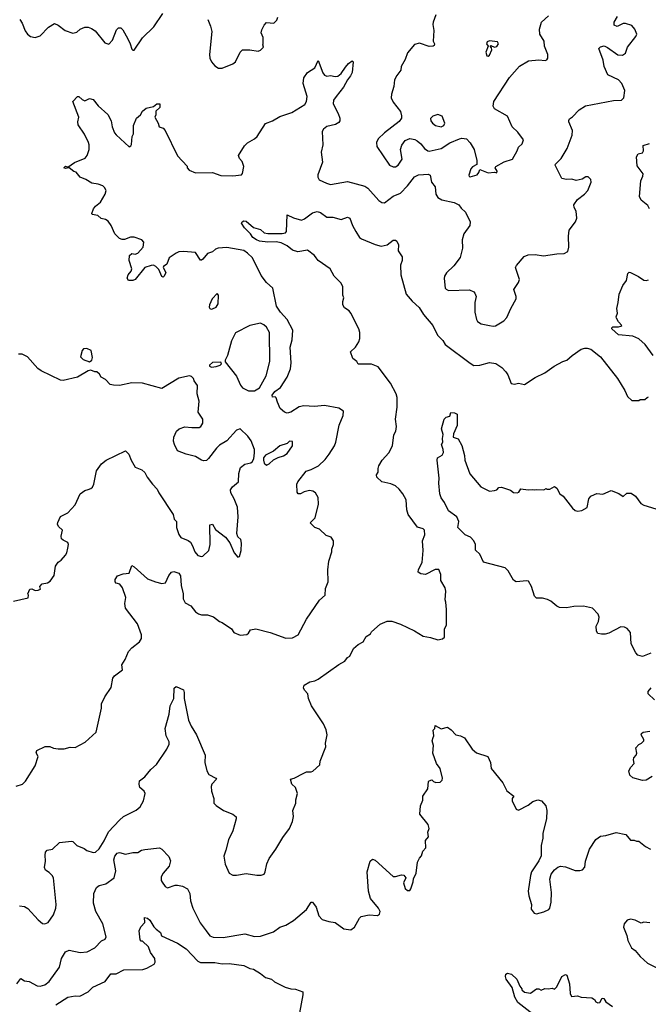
# Model space of a CAD drawing. Extents: x 2239781 to 2394849, y 665654 to 770575.
# Tile 31 of 147: x 2266776 to 2271993, y 722585 to 730764. Entities that reach past the tile are written whole.
import ezdxf

# ---------------------------------------------------------------- set-up
doc = ezdxf.new("R2010")
doc.units = 0

msp = doc.modelspace()

# ---------------------------------------------------------------- linework, layer by layer
at = {"layer": '0CON10XD'}
for points in [[(2266776.7, 730765), (2266796.2, 730735), (2266821.7, 730671.7), (2266840, 730645), (2266865, 730623.8), (2266903.6, 730616.4), (2266945, 730631.2), (2267015, 730701.2), (2267065, 730731.2), (2267095, 730718.8), (2267152.5, 730675), (2267217, 730653), (2267250.7, 730659.3), (2267277.5, 730685), (2267315, 730703.3), (2267345, 730703.3), (2267372, 730692), (2267401.7, 730671.7), (2267482.3, 730572.3), (2267515, 730560), (2267547, 730593), (2267579.3, 730680.7), (2267595, 730697.5), (2267615, 730697.5), (2267630.7, 730680.7), (2267673.8, 730605), (2267693.8, 730565), (2267705, 730520), (2267715, 730510), (2267725, 730510), (2267795, 730613.3), (2267888.8, 730705), (2267962.5, 730815)], [(2270229.2, 730805), (2270206, 730745), (2270204, 730725), (2270213.8, 730675), (2270207.5, 730585), (2270217.5, 730565), (2270215, 730550), (2270206.4, 730543.6), (2270175, 730541.2), (2270095, 730570), (2270053.2, 730556.8), (2269995, 730488.8), (2269975, 730434), (2269941.2, 730375), (2269940, 730345), (2269905, 730300.8), (2269887.5, 730265), (2269881.3, 730208.7), (2269861.9, 730145), (2269860, 730115), (2269875, 730080), (2269935, 730002.5), (2269945.8, 729965.8), (2269943.8, 729945), (2269925, 729918.8), (2269802.2, 729825), (2269750.8, 729775), (2269735.7, 729745), (2269739.7, 729709.7), (2269844.3, 729555), (2269875, 729540.9), (2269895, 729542.7), (2269915.5, 729555), (2269949.3, 729605), (2269936.7, 729685), (2269947.4, 729722.6), (2269975, 729761.4), (2270015, 729778.6), (2270055, 729769.2), (2270075, 729757.5), (2270103.8, 729733.8), (2270136, 729695), (2270163.6, 729673.6), (2270175, 729671.4), (2270275, 729694.7), (2270345, 729741.5), (2270425, 729775.5), (2270445, 729780.6), (2270485, 729775.7), (2270515, 729741.9), (2270547.1, 729687.1), (2270570.6, 729595), (2270568.8, 729561.2), (2270535, 729542), (2270519.2, 729525), (2270503.9, 729473.9), (2270505, 729462.5), (2270515, 729458.8), (2270571.2, 729475), (2270586.7, 729495), (2270595, 729520), (2270665, 729491.2), (2270715, 729497.5), (2270737, 729493), (2270737.5, 729505), (2270722.5, 729535), (2270727.5, 729545), (2270797.4, 729582.6), (2270865, 729606.7), (2270904, 729674), (2270914.3, 729705.7), (2270945, 729732.5), (2270956.7, 729765), (2270910.3, 729830.3), (2270863.8, 729875), (2270825, 729963.3), (2270716.7, 730025), (2270706.2, 730045), (2270712, 730085), (2270839.5, 730285), (2270925, 730377.1), (2270997.6, 730422.4), (2271085, 730430), (2271135.8, 730424.2), (2271149.5, 730430.5), (2271160, 730445), (2271158, 730475), (2271132.5, 730545), (2271129.2, 730585), (2271092.9, 730645), (2271090, 730685), (2271106.2, 730745), (2271165, 730797.5)], [(2267786.7, 725625), (2267786.2, 725655), (2267752, 725745), (2267653.8, 725875), (2267648.6, 725915), (2267657.1, 725965), (2267630, 726045), (2267605.8, 726075.8), (2267575, 726083.8), (2267566.7, 726095), (2267566.7, 726115), (2267587.5, 726145), (2267635, 726161.2), (2267685, 726167.5), (2267705, 726230), (2267725, 726220), (2267835, 726120), (2267903.7, 726093.7), (2267955, 726081.4), (2267986.7, 726085), (2268012.1, 726147.9), (2268034.5, 726175.5), (2268055, 726179.2), (2268095, 726165.7), (2268110.8, 726145), (2268115.4, 726065.4), (2268132.5, 725995), (2268132.9, 725952.9), (2268148.8, 725918.8), (2268195.6, 725895.6), (2268235, 725846), (2268259.7, 725829.7), (2268285, 725821.4), (2268335, 725819.2), (2268384.1, 725804.1), (2268433.9, 725763.9), (2268456, 725756), (2268532.5, 725705), (2268552.5, 725675), (2268605, 725652.9), (2268661.7, 725658.3), (2268675, 725667.5), (2268690, 725695), (2268735, 725703.8), (2268855, 725673.8), (2268985, 725628), (2269039.7, 725630.3), (2269085.6, 725654.4), (2269156.2, 725785), (2269265, 725942.5), (2269310, 725985), (2269315, 726040), (2269336.7, 726095), (2269333.8, 726195), (2269340, 726265), (2269367.5, 726345), (2269367.5, 726365), (2269380, 726405), (2269380, 726435), (2269360, 726465), (2269319.3, 726479.3), (2269265, 726533.3), (2269225, 726546.7), (2269187.5, 726585), (2269228, 726625), (2269255, 726740), (2269252.9, 726795), (2269232, 726835), (2269208, 726848), (2269182.1, 726852.1), (2269137.6, 726842.4), (2269105, 726826.2), (2269086.4, 726826.4), (2269079.3, 726839.3), (2269075.8, 726905), (2269084.2, 726925), (2269153.8, 727015), (2269195, 727026.7), (2269255, 727058.8), (2269309.7, 727110.3), (2269345.5, 727154.5), (2269387.5, 727225), (2269398.6, 727255), (2269426.7, 727395), (2269461.5, 727475), (2269463.1, 727513.1), (2269425, 727538.1), (2269305, 727560.4), (2269221.8, 727551.8), (2269135, 727557.7), (2269095, 727547.5), (2269025, 727502.7), (2268995, 727496.9), (2268974.6, 727504.6), (2268938.6, 727535), (2268915, 727586.7), (2268903, 727623), (2268895, 727630), (2268875, 727627.5), (2268871.2, 727645), (2268893.3, 727675), (2268940, 727710), (2268995.6, 727795), (2269024, 727865), (2269029.2, 727915), (2269019.6, 728045), (2269035.8, 728105.8), (2269041.4, 728185), (2268995.5, 728275), (2268939.5, 728335), (2268906.9, 728385), (2268876.2, 728535), (2268825, 728580), (2268779.5, 728639.5), (2268707.5, 728785), (2268667.1, 728825), (2268635, 728846.2), (2268495, 728870.8), (2268422.6, 728867.4), (2268401.3, 728858.7), (2268375, 728835.8), (2268335, 728821.5), (2268295.6, 728775), (2268285, 728766), (2268275, 728768), (2268235, 728831.4), (2268135, 728839.4), (2268097.5, 728835), (2268075, 728825.8), (2268017.5, 728785), (2267995.4, 728734.6), (2267968.8, 728715), (2267966, 728705), (2267988, 728665), (2267976, 728635), (2267965, 728626.7), (2267955, 728630), (2267929.2, 728689.2), (2267905, 728713.3), (2267885, 728723.8), (2267866.4, 728723.6), (2267815, 728706.7), (2267735, 728606), (2267715, 728598.8), (2267678.3, 728598.3), (2267666.7, 728616.7), (2267676, 728645), (2267700.8, 728675), (2267705.6, 728695), (2267683.3, 728765), (2267687.5, 728805), (2267705, 728822.5), (2267735, 728816.7), (2267755, 728826), (2267800.4, 728875), (2267805, 728916.2), (2267788.8, 728935), (2267725, 728958.8), (2267695, 728956.7), (2267645, 728937.5), (2267625, 728937.5), (2267605, 728947.5), (2267566.4, 728986.4), (2267534.2, 729054.2), (2267509.7, 729089.7), (2267487.5, 729105), (2267453, 729113), (2267425, 729138.6), (2267377, 729147), (2267373.3, 729155), (2267387.9, 729192.1), (2267404.5, 729215.5), (2267445, 729248), (2267484.2, 729315), (2267492, 729345), (2267480.5, 729370.5), (2267465, 729383.8), (2267428.1, 729398.1), (2267375.4, 729405.4), (2267325, 729436.9), (2267278.8, 729455), (2267245, 729498), (2267224.3, 729504.3), (2267185, 729533.3), (2267155, 729527.5), (2267142.5, 729535), (2267155, 729546.7), (2267175, 729540), (2267231.7, 729578.3), (2267318, 729615), (2267335.6, 729635), (2267351.5, 729685), (2267351.8, 729725), (2267345.5, 729745), (2267313.2, 729813.2), (2267261.2, 729891.2), (2267258, 729915), (2267265.8, 729955), (2267217.5, 730085), (2267255, 730127.5), (2267265, 730126.7), (2267295, 730100), (2267315, 730091.2), (2267355, 730110), (2267385, 730101.2), (2267427.9, 730047.9), (2267506.8, 729976.8), (2267534.2, 729925), (2267544.3, 729874.3), (2267562.5, 729825), (2267575, 729808.8), (2267685, 729707.5), (2267697.5, 729715), (2267703, 729727), (2267710, 729795), (2267720, 729815), (2267719.4, 729885), (2267743.8, 729945), (2267778.8, 729975), (2267793.8, 730005), (2267825, 730028.8), (2267885, 730043.8), (2267915, 730064.2), (2267940, 730065), (2267938.1, 730035), (2267906.2, 730005), (2267906.4, 729973.6), (2267897.5, 729955), (2267923.8, 729905), (2267932.5, 729875), (2267965, 729862.5), (2267982.5, 729845), (2268084.2, 729634.2), (2268165, 729547.5), (2268166.7, 729535), (2268183.3, 729515), (2268235, 729492.5), (2268375.9, 729494.1), (2268445, 729470), (2268545, 729468), (2268615.8, 729474.2), (2268624.1, 729485.9), (2268635.8, 729545.8), (2268623.3, 729585), (2268601.2, 729611.2), (2268591.2, 729635), (2268642.5, 729715), (2268665, 729742.5), (2268725, 729773.3), (2268745.9, 729794.1), (2268815, 729902.5), (2268875, 729923.3), (2268935, 729958.8), (2269035, 729992.5), (2269140.9, 730059.1), (2269156.5, 730085), (2269160.4, 730125), (2269128.1, 730235), (2269135, 730282.5), (2269163.8, 730325), (2269225, 730363.3), (2269253.9, 730426.1), (2269291.7, 730321.7), (2269305, 730303.3), (2269325, 730293.8), (2269355, 730300), (2269395, 730291.2), (2269415, 730296.2), (2269445, 730316.2), (2269479.3, 730370.7), (2269505, 730399.2), (2269535, 730422.5), (2269543.3, 730413.3), (2269533.8, 730325), (2269522, 730298), (2269495.9, 730264.1), (2269463.8, 730205), (2269402, 730125), (2269380, 730095), (2269376, 730065), (2269420, 729985), (2269433.3, 729945), (2269433.3, 729925), (2269425, 729910), (2269395.9, 729894.1), (2269323.4, 729876.6), (2269297.5, 729855), (2269286.9, 729835), (2269292.2, 729725), (2269277.1, 729665), (2269288, 729582), (2269249.2, 729475), (2269248.8, 729455), (2269262.5, 729435), (2269322.5, 729405), (2269355, 729396.2), (2269495, 729420.6), (2269640.9, 729380.9), (2269664, 729365), (2269755, 729263.3), (2269780, 729245), (2269803.8, 729243.8), (2269875, 729298.8), (2269935.5, 729324.5), (2269995.3, 729384.7), (2270051.5, 729458.5), (2270085, 729474.4), (2270127.6, 729477.6), (2270165, 729480.6), (2270183.1, 729473.1), (2270194.4, 729415), (2270224.3, 729375), (2270229.4, 729315), (2270247.4, 729287.4), (2270278, 729268), (2270382.5, 729245), (2270420, 729225), (2270438.8, 729198.8), (2270475, 729166.2), (2270514.2, 729085), (2270510.8, 729055), (2270463.1, 728985), (2270446.9, 728935), (2270450.8, 728865), (2270431.1, 728788.9), (2270380.2, 728719.8), (2270317.6, 728662.4), (2270302.5, 728635), (2270299.2, 728615), (2270308, 728535), (2270314.4, 728524.4), (2270335, 728515.8), (2270509.2, 728519.2), (2270543.9, 728503.9), (2270553.6, 728493.6), (2270563.6, 728463.6), (2270554.1, 728414.1), (2270553.3, 728335), (2270566.2, 728275), (2270576.1, 728256.1), (2270605, 728238.8), (2270674.1, 728224.1), (2270705, 728218.8), (2270725, 728222), (2270795, 728262), (2270818.3, 728291.7), (2270850.8, 728365), (2270896.7, 728445), (2270896.7, 728465), (2270876.4, 728523.6), (2270915, 728580), (2270923.3, 728605), (2270890, 728705), (2270898, 728722), (2270962.8, 728797.2), (2270995, 728810), (2271053.2, 728813.2), (2271123.4, 728803.4), (2271235, 728820), (2271295, 728822), (2271325, 728837.5), (2271334.1, 728875.9), (2271329.2, 728965), (2271336.2, 729015), (2271388.8, 729085), (2271400, 729115), (2271394.2, 729174.2), (2271377.5, 729205), (2271375.8, 729225), (2271405, 729270), (2271464, 729315), (2271491.4, 729345), (2271519.2, 729415), (2271515, 729437.5), (2271495, 729457.5), (2271475, 729457.5), (2271445, 729440), (2271395, 729428.8), (2271358.3, 729438.3), (2271315, 729436.2), (2271275, 729446.2), (2271218.8, 729555), (2271222, 729565), (2271268.9, 729611.1), (2271320, 729695), (2271360.5, 729805), (2271364.4, 729845), (2271334.2, 729915), (2271332, 729928), (2271338.3, 729941.7), (2271365, 729957.5), (2271420, 730015), (2271472.3, 730047.7), (2271705, 730093.8), (2271770, 730095), (2271790, 730115), (2271797.5, 730175), (2271774.3, 730235), (2271744.6, 730264.6), (2271656.7, 730306.7), (2271626.7, 730375), (2271617, 730427), (2271581.2, 730525), (2271595, 730540), (2271626.5, 730546.5), (2271655, 730534.4), (2271741.1, 730471.1), (2271779.7, 730470.3), (2271802.5, 730487.5), (2271818.9, 730535), (2271889.2, 730625), (2271897.5, 730645), (2271881.9, 730685), (2271855, 730715.5), (2271805, 730733.1), (2271785, 730731.4), (2271735, 730708.8), (2271709.3, 730719.3), (2271710, 730745), (2271737.9, 730792.1)], [(2268336.2, 730765), (2268360.5, 730710.5), (2268370, 730665), (2268351.2, 730475), (2268353.3, 730445), (2268367.5, 730415), (2268395, 730380), (2268425, 730362.5), (2268455, 730362.5), (2268545, 730397.5), (2268566.7, 730415), (2268605.9, 730494.1), (2268625, 730513.3), (2268685, 730513.3), (2268755, 730502.5), (2268775, 730510), (2268800, 730535), (2268792.5, 730555), (2268797.5, 730565), (2268797.5, 730615), (2268780, 730655), (2268785, 730680), (2268805, 730720), (2268825, 730740), (2268885, 730736.2), (2268908.8, 730761.2), (2268918, 730785)], [(2270665, 730462.5), (2270675, 730470), (2270693, 730513), (2270691.7, 730531.7), (2270680, 730545), (2270685, 730550), (2270715, 730536.7), (2270735, 730541.2), (2270749.4, 730565), (2270740.9, 730580.9), (2270675, 730587.5), (2270655, 730580), (2270650.8, 730565), (2270662.5, 730545), (2270644, 730494), (2270653.9, 730463.9), (2270665, 730462.5)], [(2270275, 729874.3), (2270296, 729885), (2270303.3, 729905), (2270283, 729963), (2270245, 729976.7), (2270205, 729963.3), (2270186.4, 729943.6), (2270188, 729925), (2270200.8, 729905), (2270226.7, 729885), (2270275, 729874.3)], [(2272003.2, 729193.2), (2271989.6, 729219.6), (2271933.8, 729265), (2271918.8, 729295), (2271931.2, 729425), (2271948.8, 729465), (2271950, 729485), (2271900.5, 729550.5), (2271896.2, 729625), (2271909.3, 729650.7), (2271945, 729657.5), (2271953.3, 729675), (2271950.7, 729719.3), (2272002.5, 729735)], [(2267018.8, 723678.8), (2266990.3, 723700.3), (2266980.3, 723720.3), (2266988.9, 723775), (2266985.7, 723825), (2266990.6, 723849.4), (2267002.5, 723865), (2267046.7, 723875), (2267105, 723929.4), (2267205, 723940), (2267217.5, 723937.5), (2267248.8, 723905), (2267309.7, 723879.7), (2267332.3, 723862.3), (2267385, 723846.2), (2267405, 723848.8), (2267434.4, 723875.6), (2267476.5, 723943.5), (2267512.4, 724017.6), (2267604.5, 724115.5), (2267636.7, 724145), (2267742.7, 724197.3), (2267775.5, 724224.5), (2267802.5, 724275), (2267818, 724335), (2267808.8, 724355), (2267774, 724385), (2267766.2, 724415), (2267769.3, 724440.7), (2267814.5, 724475.5), (2267865, 724536), (2267911.7, 724578.3), (2267997.5, 724705), (2268015.6, 724745), (2268016.9, 724765), (2267990, 724815), (2267981.9, 724875), (2268017.1, 724995), (2268025.6, 725065), (2268054.4, 725125), (2268057.5, 725212.5), (2268075, 725226.2), (2268136.2, 725196.2), (2268142, 725175), (2268140, 725125), (2268175.6, 724945), (2268197.8, 724895), (2268243.3, 724825), (2268314, 724655), (2268312.5, 724595), (2268327.5, 724525), (2268345.8, 724495), (2268404, 724465), (2268409.2, 724455), (2268371.1, 724415), (2268364.4, 724395), (2268368.1, 724355), (2268385.8, 724295), (2268386, 724255), (2268405, 724235.8), (2268466, 724196), (2268545.9, 724165.9), (2268573, 724143), (2268573.3, 724125), (2268545, 724027.5), (2268507.6, 723952.4), (2268487.5, 723865), (2268469.2, 723815), (2268479.7, 723749.7), (2268513.9, 723673.9), (2268545, 723657.5), (2268575, 723657.5), (2268655, 723672.5), (2268745, 723658.8), (2268780.7, 723659.3), (2268803.6, 723666.4), (2268813.3, 723685), (2268826.8, 723753.2), (2268845, 723796.7), (2268902, 723875), (2268958.3, 723971.7), (2269015.7, 724044.3), (2269040, 724105), (2269049.2, 724145), (2269042, 724195), (2269067.5, 724255), (2269067.5, 724285), (2269082.5, 724335), (2269065.9, 724385.9), (2269033.8, 724415), (2269022.5, 724455), (2269055, 724462.5), (2269132.5, 724505), (2269155, 724516.7), (2269193.6, 724516.4), (2269207.7, 724522.3), (2269266, 724574), (2269268.8, 724605), (2269316, 724724), (2269313.3, 724755), (2269328.8, 724825), (2269318.8, 724865), (2269296.2, 724915), (2269196.2, 725065), (2269173.3, 725125), (2269166.7, 725165), (2269140, 725195), (2269131.2, 725215), (2269136.7, 725235), (2269185, 725263.3), (2269225, 725272.5), (2269253.6, 725286.4), (2269425, 725408.6), (2269474.1, 725435.9), (2269497.5, 725465), (2269515, 725476.7), (2269545, 725540), (2269585, 725573.8), (2269625, 725596.2), (2269650.3, 725639.7), (2269686.4, 725663.6), (2269695, 725680), (2269766.4, 725743.6), (2269825, 725767.5), (2269865, 725766.7), (2269935, 725743.3), (2270052.5, 725687.5), (2270125, 725643.3), (2270185, 725632.5), (2270245, 725612.5), (2270285, 725620), (2270300, 725635), (2270302.5, 725705), (2270316.7, 725735), (2270316.7, 725865), (2270313.3, 725925), (2270306.7, 725945), (2270313, 726017), (2270306.2, 726045), (2270272, 726105), (2270272, 726155), (2270255, 726196.7), (2270225, 726196.7), (2270145, 726156.2), (2270105, 726160), (2270083.9, 726173.9), (2270085, 726197.5), (2270117.1, 726255), (2270124.5, 726355.5), (2270120, 726435), (2270138, 726485), (2270136.2, 726525), (2270125, 726536), (2270078, 726548), (2270000, 726655), (2269987.9, 726692.1), (2269981.9, 726775), (2269956, 726825), (2269925.7, 726865.7), (2269895, 726891.2), (2269857.3, 726907.3), (2269782.5, 726925), (2269740, 726965), (2269737, 726983), (2269750, 727005), (2269750, 727035), (2269757, 727057), (2269783.3, 727105), (2269840, 727165), (2269870, 727225), (2269882, 727315), (2269896.2, 727345), (2269903.8, 727385), (2269893.8, 727445), (2269907.5, 727545), (2269908.8, 727625), (2269901.2, 727655), (2269853.8, 727745), (2269751.7, 727881.7), (2269695, 727903.1), (2269585, 727903.3), (2269572.5, 727925), (2269540.8, 727950.8), (2269522.5, 728005), (2269562.5, 728045), (2269591.7, 728088.3), (2269600, 728115), (2269600, 728165), (2269590, 728195), (2269523.3, 728325), (2269510, 728345), (2269471.7, 728371.7), (2269458.8, 728395), (2269457, 728423), (2269466.2, 728455), (2269456.4, 728476.4), (2269456.2, 728545), (2269443.8, 728575), (2269386.7, 728635), (2269352.5, 728695), (2269253.6, 728763.6), (2269236.7, 728785), (2269222.5, 728805), (2269165, 728850), (2269085, 728837.1), (2269040.9, 728850.9), (2268995.3, 728885.3), (2268945, 728911.9), (2268905, 728919.4), (2268835, 728915.5), (2268765, 728925.7), (2268740, 728935), (2268710.8, 728955), (2268691.2, 728985), (2268642.5, 729035), (2268617.5, 729075), (2268622.5, 729085), (2268635, 729092.5), (2268655, 729090), (2268715, 729038.8), (2268775, 729020), (2268805, 728994.3), (2268835, 728987.1), (2268955, 728989.2), (2268982.5, 728995), (2268988.8, 729005), (2268995, 729142.5), (2269047.9, 729117.9), (2269115, 729099.2), (2269139.8, 729110.2), (2269205, 729160.8), (2269245, 729170), (2269272.1, 729162.1), (2269325, 729124), (2269375, 729122.9), (2269445, 729104.3), (2269495, 729123.8), (2269515.7, 729115), (2269536.9, 729055), (2269564.6, 729004.6), (2269595, 728956), (2269612.5, 728942.5), (2269725, 728895.6), (2269775, 728884.3), (2269825, 728894.2), (2269875, 728933.8), (2269893.9, 728933.9), (2269905, 728923.3), (2269920, 728895), (2269917.5, 728845), (2269950, 728795), (2269950, 728765), (2269937.5, 728725), (2269938.6, 728645), (2269982.2, 728485), (2270032.7, 728425), (2270092.3, 728372.3), (2270126.9, 728315), (2270203.6, 728223.6), (2270244.2, 728145), (2270288.3, 728098.3), (2270307.5, 728065), (2270515, 727912), (2270545, 727892), (2270595, 727895.8), (2270676.1, 727916.1), (2270727.3, 727907.3), (2270776.2, 727875), (2270809.1, 727839.1), (2270825.8, 727815), (2270855, 727742.5), (2270883, 727737), (2270915, 727746.2), (2270965, 727733.3), (2271055, 727793.3), (2271135, 727830), (2271212.5, 727885), (2271284.1, 727925.9), (2271317.5, 727935), (2271360, 727975), (2271435, 728026.2), (2271465, 728036.7), (2271485, 728036.7), (2271515, 728026.7), (2271596.7, 727965), (2271737.5, 727785), (2271797.5, 727685), (2271820, 727635), (2271855, 727600), (2271915, 727600), (2271925, 727610), (2271965, 727610), (2271983, 727627), (2271995, 727630)], [(2272034.3, 727974.3), (2271965.6, 728065.6), (2271915, 728113.8), (2271865, 728136.7), (2271745, 728147.5), (2271690, 728195), (2271690, 728205), (2271698.3, 728211.7), (2271746.1, 728213.9), (2271765, 728217.5), (2271772.5, 728225), (2271745.8, 728255), (2271730, 728285), (2271727.5, 728295), (2271736.7, 728325), (2271731.2, 728365), (2271744, 728415), (2271751.4, 728485), (2271780.6, 728555), (2271811.7, 728598.3), (2271823, 728657), (2271834.2, 728665.8), (2271845, 728664.2), (2271911.1, 728631.1), (2271955, 728601.4), (2271975, 728597.5), (2271995, 728602)], [(2268365, 728360), (2268375, 728363.3), (2268405, 728377.5), (2268423.3, 728405), (2268426.7, 728475), (2268415, 728490), (2268373.9, 728446.1), (2268350, 728395), (2268347.5, 728375), (2268352.5, 728365), (2268365, 728360)], [(2268675, 727680), (2268725, 727681.9), (2268765.3, 727705), (2268821.2, 727805), (2268851.2, 727925), (2268848.5, 728165), (2268825, 728209.2), (2268800.6, 728230.6), (2268775, 728243.1), (2268685, 728222.9), (2268567.3, 728162.7), (2268532.7, 728097.3), (2268500, 727975), (2268480, 727935), (2268481.7, 727921.7), (2268575, 727803.8), (2268607.3, 727727.3), (2268624.4, 727705), (2268675, 727680)], [(2267355, 727923.3), (2267373.8, 727936.2), (2267380.7, 727959.3), (2267370, 728015), (2267332, 728032), (2267305, 728031.2), (2267292.7, 728017.3), (2267280.8, 727965), (2267301.7, 727941.7), (2267355, 727923.3)], [(2268410, 727205), (2268342.1, 727117.9), (2268325, 727103.8), (2268305, 727100), (2268285, 727104), (2268234.4, 727134.4), (2268157.5, 727155), (2268085, 727184), (2268059.2, 727235), (2268053.2, 727263.2), (2268055, 727297.5), (2268078, 727345), (2268098.8, 727365), (2268147.3, 727382.7), (2268205, 727375.7), (2268265, 727377.5), (2268278.8, 727385), (2268296.8, 727413.2), (2268295.8, 727445), (2268255.8, 727505), (2268264.5, 727595), (2268249.2, 727655), (2268250, 727725), (2268223.9, 727763.9), (2268217.5, 727785), (2268200.7, 727800.7), (2268185, 727806.7), (2268095, 727787.1), (2267955, 727700.8), (2267795, 727744.2), (2267705, 727748), (2267604.3, 727725.7), (2267555, 727727.5), (2267527.5, 727735), (2267486.4, 727776.4), (2267452.5, 727795), (2267438.3, 727818.3), (2267415, 727840), (2267398.3, 727838.3), (2267365, 727852.5), (2267343.9, 727846.1), (2267255, 727794), (2267135, 727768), (2267115, 727770), (2266955, 727846.2), (2266925, 727866), (2266840, 727965), (2266795, 727986), (2266765, 727985.8)], [(2268368.3, 727878.3), (2268405, 727883.3), (2268440, 727895), (2268450, 727905), (2268445, 727920), (2268375, 727917.5), (2268350, 727895), (2268350, 727885), (2268368.3, 727878.3)], [(2272015, 725502.5), (2271945, 725473.8), (2271905, 725486.7), (2271888.8, 725505), (2271849.5, 725579.5), (2271846.2, 725675), (2271817.3, 725707.3), (2271795, 725718.8), (2271765, 725720), (2271665, 725668), (2271635, 725660), (2271605, 725658.8), (2271575, 725666.7), (2271564, 725685), (2271559.2, 725725), (2271580.8, 725765), (2271585, 725800), (2271576.1, 725826.1), (2271530, 725875), (2271455, 725893.3), (2271375, 725890), (2271315, 725878), (2271255, 725880.8), (2271232.4, 725892.4), (2271185, 725932.9), (2271155, 725947.1), (2271115, 725959.4), (2271065, 725959.2), (2271048.6, 725975), (2271023.1, 726055), (2270999.5, 726099.5), (2270985, 726104.3), (2270895, 726093.3), (2270875, 726107.5), (2270830.8, 726185), (2270805, 726212), (2270625, 726258.6), (2270594.4, 726324.4), (2270558.3, 726358.3), (2270559.2, 726405), (2270544, 726435), (2270516.7, 726466.7), (2270474, 726485), (2270413.3, 726545), (2270419.2, 726595), (2270404.2, 726634.2), (2270333.7, 726683.7), (2270302.4, 726752.4), (2270272.6, 726792.6), (2270261.4, 726825), (2270253.1, 726915), (2270256.7, 726955), (2270239.4, 727105), (2270244.4, 727125.6), (2270282.7, 727147.3), (2270291.7, 727168.3), (2270291.4, 727195), (2270276.7, 727235), (2270287.5, 727255), (2270284, 727285), (2270289.1, 727319.1), (2270276.7, 727365), (2270298.8, 727445), (2270315, 727462.5), (2270345, 727470), (2270355, 727500), (2270385, 727497.5), (2270406.2, 727486.2), (2270405.9, 727394.1), (2270376.2, 727325), (2270372.5, 727295), (2270415, 727282.5), (2270445, 727227.5), (2270466, 727145), (2270470, 727105), (2270511.7, 726991.7), (2270602.5, 726885), (2270675, 726847.5), (2270717, 726853), (2270735, 726860), (2270753, 726877), (2270775, 726880), (2270850, 726855), (2270875, 726837.5), (2270905, 726833.3), (2270919.3, 726840.7), (2270935, 726867.5), (2270995, 726860), (2271035, 726862.5), (2271045, 726857.5), (2271065, 726862.5), (2271125, 726860), (2271145, 726870), (2271153.6, 726863.6), (2271175, 726863.3), (2271215, 726887.5), (2271233.6, 726873.6), (2271257.5, 726825), (2271285, 726806.7), (2271365, 726706.2), (2271385, 726688), (2271405, 726681.2), (2271441.7, 726688.3), (2271485, 726712.5), (2271499.2, 726785), (2271515, 726806.2), (2271545, 726821.2), (2271565, 726827.5), (2271615, 726823.8), (2271685, 726852.5), (2271747.7, 726827.7), (2271785, 726803.3), (2271815, 726830), (2271851.7, 726831.7), (2271886.7, 726805), (2271930, 726745), (2271955, 726731.2), (2272055, 726700)], [(2266725, 725933.3), (2266845, 725962.5), (2266847.5, 725985), (2266842.5, 725995), (2266860, 726035), (2266877, 726037), (2266905, 726022.5), (2266930, 726025), (2266947.5, 726035), (2266942.5, 726055), (2266961.7, 726078.3), (2267005, 726086.7), (2267029.5, 726100.5), (2267061.7, 726148.3), (2267072.5, 726225), (2267095, 726257.5), (2267120, 726275), (2267155, 726317.5), (2267166.2, 726335), (2267176.2, 726375), (2267180, 726405), (2267175, 726420), (2267135, 726440), (2267123, 726453), (2267120, 726475), (2267130, 726525), (2267097.5, 726555), (2267090, 726575), (2267093, 726587), (2267115, 726637.5), (2267175, 726666.7), (2267235, 726733.3), (2267277.5, 726825), (2267315, 726853.3), (2267342.5, 726862.5), (2267365, 726868.8), (2267379.7, 726880.3), (2267390, 726905), (2267412.3, 727017.7), (2267454.1, 727075.9), (2267494.1, 727105.9), (2267655, 727183.3), (2267681.2, 727155), (2267701.2, 727105), (2267735, 727047.5), (2267790, 727025), (2267813, 727003), (2267832.5, 726965), (2267877.5, 726905), (2267916.7, 726865), (2267930, 726835), (2268050, 726655), (2268057.5, 726615), (2268076.7, 726595), (2268076.7, 726545), (2268095, 726487.5), (2268114.2, 726464.2), (2268175, 726439.2), (2268192.8, 726422.8), (2268210.6, 726395), (2268228.1, 726345), (2268253.6, 726313.6), (2268284.3, 726304.3), (2268295, 726308), (2268345.6, 726355), (2268357.5, 726405), (2268355, 726567.5), (2268375, 726573.3), (2268401.7, 726528.3), (2268483.8, 726465), (2268518.3, 726418.3), (2268556.4, 726336.4), (2268585, 726300), (2268600, 726305), (2268612.5, 726355), (2268616.2, 726415), (2268610, 726445), (2268585, 726467.5), (2268576.7, 726495), (2268589.5, 726635), (2268584.4, 726715), (2268556.7, 726785), (2268526.9, 726835), (2268525, 726860), (2268542, 726885), (2268591.4, 726925), (2268594.3, 726995), (2268607.1, 727045), (2268645, 727071.9), (2268695, 727082.9), (2268705, 727092), (2268718.1, 727115), (2268725.6, 727165), (2268723.1, 727195), (2268696.7, 727265), (2268667.8, 727305), (2268605, 727366.7), (2268573.8, 727355), (2268495, 727264.5), (2268435, 727230.4), (2268410, 727205)], [(2268825, 727064), (2268845, 727073.8), (2268881.1, 727108.9), (2268921.3, 727128.7), (2268965, 727140.8), (2268995, 727162), (2269040.8, 727225), (2269039.5, 727259.5), (2269015, 727263.3), (2268995, 727243.8), (2268933.3, 727225), (2268880.9, 727179.1), (2268815, 727146), (2268799.2, 727125), (2268798.6, 727105), (2268805, 727080), (2268825, 727064)], [(2266745, 724396.2), (2266800, 724415), (2266825, 724440), (2266903.3, 724565), (2266930, 724645), (2266913.3, 724675), (2266917, 724693), (2266987, 724727), (2267025, 724726.7), (2267055, 724713.3), (2267095, 724706.7), (2267145, 724707.5), (2267195, 724722.5), (2267235, 724717.5), (2267318.3, 724761.7), (2267410, 724845), (2267453.3, 725045), (2267455, 725080), (2267481.7, 725138.3), (2267533.9, 725216.1), (2267548.8, 725295), (2267561.2, 725315), (2267630, 725365), (2267624, 725405), (2267651.7, 725448.3), (2267678.9, 725515), (2267705, 725545.7), (2267768.8, 725595), (2267786.7, 725625)], [(2272043.6, 725113.6), (2271992.5, 725165), (2271992.5, 725185), (2272017.5, 725215)], [(2268322, 723195), (2268355, 723154), (2268381.7, 723141.7), (2268465, 723140), (2268645, 723169.5), (2268725, 723149.4), (2268775, 723150.5), (2268883.4, 723186.6), (2268934.3, 723225.7), (2268985, 723243.8), (2269048.8, 723281.2), (2269155, 723372.5), (2269195, 723432.5), (2269205, 723432.5), (2269215, 723422.5), (2269235, 723391.2), (2269259.7, 723319.7), (2269285, 723290), (2269342.2, 723272.2), (2269394.4, 723264.4), (2269465, 723212), (2269525, 723202.5), (2269553.3, 723225), (2269595, 723300), (2269610, 723315), (2269675, 723327.5), (2269745, 723323.3), (2269762.5, 723335), (2269766.2, 723355), (2269753.3, 723385), (2269687, 723463), (2269669.2, 723525), (2269658.8, 723685), (2269683.3, 723775), (2269705, 723791.2), (2269725, 723781.2), (2269875, 723647.5), (2269895, 723646.7), (2269945, 723660), (2269965, 723656.7), (2269980, 723635), (2269962, 723595), (2269975, 723547.5), (2269995, 723530), (2270015, 723530), (2270022.5, 723545), (2270041.7, 723601.7), (2270043, 723627), (2270066, 723674), (2270077.5, 723765), (2270095, 723800), (2270111.7, 723818.3), (2270121.7, 723858.3), (2270146.2, 723883.8), (2270143.9, 723946.1), (2270167.5, 723975), (2270163.3, 724015), (2270173.3, 724045), (2270165, 724080), (2270098, 724165), (2270102.5, 724235), (2270121.7, 724281.7), (2270122.5, 724315), (2270163.3, 724375), (2270167.5, 724435), (2270175, 724442.5), (2270195, 724450), (2270210, 724435), (2270228.3, 724428.3), (2270265, 724430), (2270282.5, 724447.5), (2270285.9, 724464.1), (2270266.2, 724545), (2270236.1, 724586.1), (2270205, 724670), (2270210, 724735), (2270200, 724775), (2270208, 724802), (2270213.3, 724815), (2270208.3, 724861.7), (2270220, 724875), (2270225, 724900), (2270275, 724873.3), (2270325, 724887.5), (2270356.7, 724865), (2270395, 724823.8), (2270435, 724816), (2270467.9, 724797.9), (2270530, 724705), (2270567.5, 724675), (2270660, 724645), (2270683.8, 724595), (2270687.5, 724545), (2270786.7, 724425), (2270818.3, 724358.3), (2270877.5, 724315), (2270863.3, 724295), (2270863.8, 724275), (2270895, 724207.5), (2270915, 724197.5), (2270995, 724238.8), (2271035, 724270), (2271075, 724283.8), (2271106.7, 724275), (2271142.5, 724235), (2271150, 724195), (2271147.1, 724125), (2271116.4, 724006.4), (2271116.2, 723965), (2271103.8, 723905), (2271102.7, 723817.3), (2271084.2, 723775.8), (2271040.5, 723709.5), (2271023.8, 723685), (2271016.2, 723655), (2270996, 723525), (2271000, 723485), (2271022.5, 723415), (2271020.8, 723375), (2271045, 723343.3), (2271065, 723337.5), (2271125, 723354), (2271166.1, 723373.9), (2271176.7, 723385), (2271185.7, 723434.3), (2271188.9, 723515), (2271174.3, 723625), (2271188, 723665), (2271215, 723701.2), (2271243.3, 723725), (2271265, 723733.3), (2271305, 723726.2), (2271385, 723697.5), (2271425, 723696.7), (2271447, 723703), (2271466.2, 723725), (2271472, 723775), (2271504, 723875), (2271557.5, 723955), (2271595, 723982.5), (2271641.7, 723988.3), (2271725, 724012.5), (2271807, 723997), (2271845, 723950), (2271875, 723950), (2271895, 723940), (2271915, 723940), (2271970, 723895), (2272010, 723875)], [(2272025, 724477.5), (2271975, 724446.7), (2271945, 724443.8), (2271865, 724466.7), (2271839.3, 724489.3), (2271831.2, 724525), (2271846.7, 724555), (2271876.7, 724585), (2271870, 724615), (2271873.3, 724633.3), (2271893.3, 724655), (2271898.3, 724671.7), (2271890, 724715), (2271915, 724742.5), (2271936.4, 724753.6), (2271956.4, 724773.6), (2271955.9, 724785.9), (2271932.5, 724825), (2271937.5, 724835), (2271950, 724845), (2272006.1, 724853.9)], [(2266751.1, 722755), (2266785, 722800), (2266815, 722780), (2266855, 722776), (2266919.3, 722739.3), (2266945, 722736.7), (2266985, 722746.9), (2267020, 722775), (2267105.7, 722895), (2267122.2, 722965), (2267155, 723021.2), (2267185, 723034), (2267276.1, 723016.1), (2267335, 723022), (2267398.8, 723055), (2267455, 723112), (2267485, 723126.7), (2267493.9, 723146.1), (2267465.5, 723255), (2267407.3, 723357.3), (2267389.1, 723425), (2267391.1, 723505), (2267413.1, 723555), (2267435, 723571.1), (2267491.2, 723585), (2267560.8, 723635), (2267573.5, 723695), (2267556.5, 723785), (2267565, 723816), (2267585, 723842), (2267605, 723846), (2267655, 723832.5), (2267715, 723846.2), (2267755, 723846.7), (2267787.5, 723865), (2267815, 723871.4), (2267935, 723885.7), (2267955, 723874.2), (2268012, 723812), (2268027.4, 723777.4), (2268015, 723732.5), (2267965, 723675.8), (2267949.4, 723645), (2267950.6, 723615), (2267958.9, 723598.9), (2267982.5, 723565), (2268003.4, 723553.4), (2268065, 723574.4), (2268085, 723575.6), (2268127.6, 723567.6), (2268168, 723545), (2268186.9, 723505), (2268193.6, 723443.6), (2268213.1, 723385), (2268273.1, 723263.1), (2268322, 723195)], [(2266775, 723403.8), (2266815, 723396.7), (2266841.7, 723381.7), (2266928.3, 723288.3), (2266965, 723257.5), (2266985, 723253.3), (2267012.5, 723265), (2267055, 723327.5), (2267075.7, 723385), (2267079.4, 723415), (2267055.7, 723635), (2267045.5, 723655.5), (2267018.8, 723678.8)], [(2267075, 722581.4), (2267175.4, 722644.6), (2267235, 722655.6), (2267275, 722653.1), (2267345, 722690), (2267382.4, 722727.6), (2267483.8, 722775), (2267532.5, 722837.5), (2267575, 722838.1), (2267639.8, 722870.2), (2267797.5, 722875), (2267830, 722885), (2267891.2, 722918.8), (2267901.2, 722935), (2267895.8, 722965), (2267862, 723015), (2267845, 723062.5), (2267795, 723110), (2267785, 723110), (2267775, 723120), (2267766.5, 723195), (2267780.3, 723229.7), (2267814, 723265), (2267812.5, 723307.5), (2267835, 723301.2), (2267856.2, 723285), (2267888.9, 723228.9), (2267908.2, 723208.2), (2267943, 723183), (2267952.7, 723152.7), (2268085, 723092.1), (2268157.8, 723045), (2268255, 722943.5), (2268275, 722931.2), (2268395, 722933), (2268455, 722921.4), (2268515, 722923.3), (2268635, 722907.5), (2268685, 722882), (2268715, 722876.2), (2268775, 722841.2), (2268815, 722807.1), (2268865, 722793.3), (2268891.7, 722771.7), (2268978.3, 722728.3), (2269025, 722714), (2269065, 722710), (2269125, 722687.5), (2269126.7, 722665), (2269096.7, 722515)], [(2272005, 723263.3), (2271955, 723266.7), (2271935, 723260), (2271884.1, 723284.1), (2271845, 723292), (2271816.4, 723283.6), (2271792.5, 723255), (2271787.5, 723225), (2271815.8, 723155.8), (2271824.2, 723114.2), (2271852.5, 723055), (2271885, 723032.5), (2271925, 722982.5), (2271985, 722927.5), (2272065, 722887.5)], [(2271034.2, 722504.2), (2270910, 722600), (2270885.8, 722645), (2270864.2, 722724.2), (2270812, 722795), (2270806.7, 722815), (2270810, 722835), (2270825, 722843.3), (2270857.5, 722835), (2270902.5, 722795), (2270926.4, 722736.4), (2270942.5, 722715), (2270942.5, 722705), (2270965, 722686.7), (2271015, 722677.5), (2271065, 722713.3), (2271085, 722712.5), (2271105, 722702.5), (2271133.3, 722716.7), (2271165, 722712.5), (2271195, 722720), (2271215, 722710), (2271235, 722730), (2271274, 722815), (2271305, 722833.3), (2271315.9, 722825.9), (2271338.8, 722755), (2271343.9, 722673.9), (2271355, 722650), (2271405, 722656.7), (2271435, 722643.3), (2271525, 722638.8), (2271545.9, 722625.9), (2271557, 722607), (2271575, 722597.5), (2271589.3, 722600.7), (2271610, 722635), (2271625, 722632.5), (2271640, 722605), (2271695, 722566.7)]]:
    msp.add_lwpolyline(points, dxfattribs=at)

doc.saveas('drawing.dxf')
